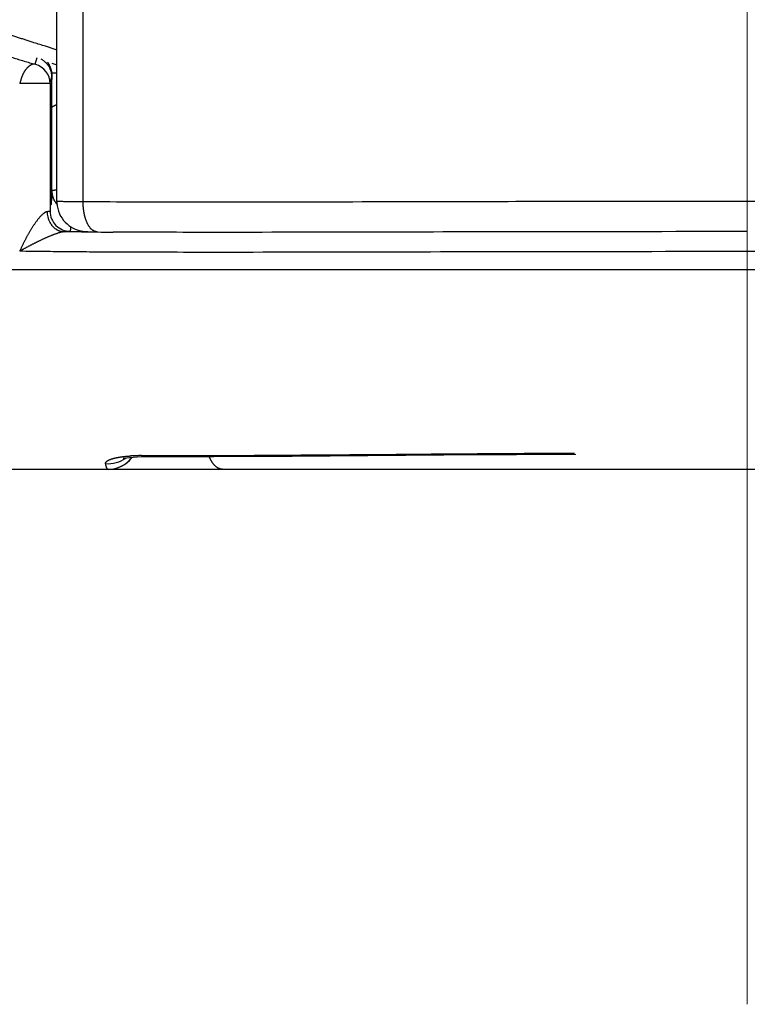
# Model space of a CAD drawing. Header units: millimetres. Extents: x 0 to 1071, y 0 to 742.
# Tile 115 of 128: x 693 to 700, y 361 to 371. Entities that reach past the tile are written whole.
import ezdxf

# ---------------------------------------------------------------- set-up
doc = ezdxf.new("R2010")
doc.units = ezdxf.units.MM
doc.header["$LTSCALE"] = 0.454724
doc.linetypes.add('CENTER', pattern=[50.8, 31.75, -6.35, 6.35, -6.35])
doc.layers.add('NoLayerName_001', color=7, linetype='Continuous')

msp = doc.modelspace()

# ---------------------------------------------------------------- linework, layer by layer
at = {"layer": 'NoLayerName_001', "color": 4, "linetype": 'CENTER', "lineweight": 13}
msp.add_line((700, 361.25), (700, 560), dxfattribs=at)
at = {"layer": 'NoLayerName_001', "color": 60, "linetype": 'Continuous', "lineweight": 25}
for p, q in [((693.1, 369.279), (693.1, 395.35)), ((693.363, 369.2757), (693.363, 389.85)), ((692.8845, 370.6506), (692.9019, 370.7178)), ((693.0488, 370.6608), (693.1, 370.646)), ((693.0519, 370.5435), (693.0523, 370.5624)), ((693.0326, 370.4575), (692.7288, 370.4575)), ((693.0326, 370.4575), (693.0413, 370.4911)), ((693.0326, 370.4575), (693.0326, 369.1812)), ((693.0413, 370.4911), (693.05, 370.5247)), ((693.05, 370.5247), (693.05, 370.5)), ((693.05, 370.2126), (693.0502, 370.2672)), ((693.0502, 370.2672), (693.0505, 370.3217)), ((693.05, 369.3837), (693.05, 370.2126)), ((693.3465, 368.9749), (693.1737, 368.9766)), ((689.0935, 368.6), (710.9065, 368.6)), ((693.9463, 366.7371), (693.9837, 366.7371)), ((693.9515, 366.7272), (693.9839, 366.7274)), ((693.9837, 366.7371), (694.1437, 366.737)), ((696.9671, 366.7436), (697.6948, 366.7483)), ((697.6948, 366.7483), (698.2858, 366.7514)), ((711, 366.6), (689, 366.6)), ((693.762, 366.6402), (693.7846, 366.6546))]:
    msp.add_line(p, q, dxfattribs=at)
for points in [[(693.1, 369.279), (693.1003, 369.2647), (693.1031, 369.2359), (693.1085, 369.2081)], [(693.1085, 369.2081), (693.1163, 369.1815), (693.1262, 369.1563), (693.1381, 369.1326), (693.1518, 369.1105), (693.1671, 369.0899), (693.1838, 369.071), (693.2019, 369.0537), (693.221, 369.0382), (693.241, 369.0245), (693.2615, 369.0128), (693.2819, 369.0031), (693.3022, 368.9953), (693.3225, 368.989), (693.3417, 368.9845), (693.3593, 368.9815), (693.3749, 368.9796), (693.3872, 368.9786), (693.3987, 368.9779), (693.4111, 368.9773), (693.4251, 368.9769), (693.4415, 368.9765), (693.4604, 368.9761), (693.5029, 368.9757)], [(693.7698, 366.7106), (693.764, 366.7083), (693.7662, 366.7089), (693.7775, 366.7117)], [(693.7775, 366.7117), (693.7976, 366.7155), (693.826, 366.7195), (693.8618, 366.723), (693.904, 366.7257), (693.9515, 366.7272)], [(693.8248, 366.6885), (693.8421, 366.7075), (693.8534, 366.7222)], [(693.9838, 366.7274), (694.6695, 366.7285), (695.45, 366.7327), (696.9671, 366.7436)], [(693.612, 366.6), (693.6265, 366.6004), (693.6561, 366.6033), (693.6847, 366.6089), (693.7119, 366.6171), (693.7377, 366.6276), (693.762, 366.6402)], [(693.7846, 366.6546), (693.8055, 366.6708), (693.8248, 366.6885)]]:
    msp.add_lwpolyline(points, dxfattribs=at)
for centre, radius, start, end in [((692.8327, 370.4575), 0.1999, 359.99554, 74.97827), ((692.8486, 370.5221), 0.2028, 53.39344, 62.45745), ((692.8481, 370.5242), 0.2019, 12.49559, 24.86434), ((692.8498, 370.5244), 0.2002, 0.07231, 12.54769), ((692.7875, 370.5304), 0.2624, 6.86831, 8.86105), ((682.8333, 370.9051), 10.2248, 357.89415, 358.07938), ((693.167, 367.4343), 3.1298, 91.23917, 92.1002), ((687.3187, 369.6347), 5.7368, 357.15085, 357.49295), ((693.2368, 369.1791), 0.2337, 180.64473, 193.3726), ((693.2327, 369.1813), 0.2, 180.03202, 270.05113), ((694.2937, 479.6034), 110.6326, 269.509439, 269.673281), ((693.6137, 366.9588), 0.3021, 264.93482, 305.34696), ((693.612, 366.9), 0.3, 270, 323.50523), ((693.9339, 365.112), 1.6249, 91.53481, 93.31094), ((693.9434, 364.7981), 1.939, 89.91335, 91.5656)]:
    msp.add_arc(centre, radius, start, end, dxfattribs=at)
for points, knots in [([(691.3277, 371.4305), (691.3425, 371.4178), (691.372, 371.3922), (691.4173, 371.3553), (691.4633, 371.3191), (691.5101, 371.2839), (691.5576, 371.2495), (691.6056, 371.2161), (691.6543, 371.1835), (691.7036, 371.1518), (691.7534, 371.121), (691.8037, 371.0911), (691.8544, 371.0619), (691.9057, 371.0337), (691.9574, 371.0062), (692.0095, 370.9796), (692.062, 370.9538), (692.1149, 370.9288), (692.1682, 370.9046), (692.2218, 370.8811), (692.2757, 370.8584), (692.3299, 370.8363), (692.3844, 370.815), (692.4392, 370.7943), (692.4942, 370.7743), (692.5494, 370.7549), (692.6048, 370.7361), (692.6604, 370.7179), (692.7162, 370.7002), (692.7721, 370.6831), (692.8282, 370.6665), (692.8658, 370.656), (692.8845, 370.6506)], [0, 0, 0, 0, 0.058502, 0.117022, 0.175559, 0.234111, 0.292676, 0.351247, 0.409816, 0.468375, 0.526921, 0.585458, 0.643989, 0.702515, 0.761039, 0.819559, 0.878076, 0.936589, 0.995103, 1.053619, 1.112139, 1.170662, 1.229188, 1.287713, 1.346235, 1.404752, 1.463267, 1.521779, 1.580289, 1.638797, 1.697301, 1.755799, 1.755799, 1.755799, 1.755799]), ([(693.1, 370.789), (693.0943, 370.7924), (693.0832, 370.8), (693.0638, 370.806), (693.0448, 370.8127), (693.0256, 370.8189), (693.0064, 370.8251), (692.955, 370.8412), (692.897, 370.8589), (692.8392, 370.8771), (692.8136, 370.8853), (692.7943, 370.8914), (692.7751, 370.8976), (692.7559, 370.9039), (692.7367, 370.9102), (692.7176, 370.9165), (692.6984, 370.9229), (692.6793, 370.9294), (692.6602, 370.9359), (692.6411, 370.9425), (692.622, 370.9491), (692.6029, 370.9558), (692.5839, 370.9626), (692.5649, 370.9694), (692.5459, 370.9763), (692.527, 370.9833), (692.508, 370.9903), (692.4891, 370.9974), (692.4702, 371.0046), (692.4514, 371.0118), (692.4326, 371.0192), (692.4138, 371.0266), (692.395, 371.034), (692.3763, 371.0416), (692.3576, 371.0492), (692.3389, 371.0569), (692.3203, 371.0647), (692.3017, 371.0726), (692.2831, 371.0806), (692.2646, 371.0886), (692.2523, 371.0941), (692.2461, 371.0968)], [0, 0, 0, 0, 0.0198971, 0.0400826, 0.0602906, 0.080481, 0.1006751, 0.1208729, 0.2420466, 0.2824381, 0.3026338, 0.3228294, 0.343025, 0.3632206, 0.3834161, 0.4036117, 0.4238074, 0.4440031, 0.4641989, 0.4843947, 0.5045906, 0.5247866, 0.5449826, 0.5651786, 0.5853745, 0.6055703, 0.6257659, 0.6459614, 0.6661569, 0.6863524, 0.7065483, 0.7267446, 0.7469415, 0.7671393, 0.787338, 0.8075375, 0.8277375, 0.847938, 0.8681387, 0.8883396, 0.9085405, 0.9085405, 0.9085405, 0.9085405]), ([(692.8845, 370.6506), (692.8826, 370.651), (692.8787, 370.6518), (692.8727, 370.6522), (692.8666, 370.652), (692.8607, 370.6512), (692.8549, 370.6498), (692.8492, 370.6478), (692.8437, 370.6454), (692.8384, 370.6426), (692.8332, 370.6396), (692.8283, 370.6362), (692.8235, 370.6327), (692.8188, 370.6289), (692.8143, 370.625), (692.81, 370.6209), (692.8057, 370.6167), (692.8016, 370.6124), (692.7976, 370.6079), (692.7938, 370.6034), (692.79, 370.5987), (692.7864, 370.594), (692.7829, 370.5892), (692.7795, 370.5843), (692.7762, 370.5793), (692.773, 370.5743), (692.7699, 370.5691), (692.767, 370.5639), (692.7641, 370.5587), (692.7614, 370.5534), (692.7588, 370.548), (692.7563, 370.5426), (692.754, 370.5371), (692.7518, 370.5316), (692.7497, 370.526), (692.7477, 370.5204), (692.7458, 370.5147), (692.744, 370.509), (692.7422, 370.5033), (692.7405, 370.4976), (692.7394, 370.4938), (692.7389, 370.4919)], [0, 0, 0, 0, 0.0059789, 0.0119849, 0.017999, 0.0239991, 0.0299816, 0.0359672, 0.0419619, 0.0479547, 0.0539341, 0.0599074, 0.0658804, 0.0718545, 0.0778274, 0.0837975, 0.0897668, 0.0957365, 0.1017065, 0.1076763, 0.1136445, 0.1196117, 0.1255789, 0.1315467, 0.1375157, 0.1434863, 0.1494586, 0.1554317, 0.1614044, 0.1673755, 0.1733441, 0.1793093, 0.1852704, 0.1912274, 0.1971832, 0.2031401, 0.2090996, 0.2150625, 0.2210291, 0.226999, 0.2329716, 0.2329716, 0.2329716, 0.2329716]), ([(692.9696, 370.6849), (692.9713, 370.6836), (692.9748, 370.681), (692.9798, 370.6768), (692.9848, 370.6724), (692.9895, 370.6679), (692.9942, 370.6632), (692.9987, 370.6584), (693.003, 370.6534), (693.0072, 370.6483), (693.0112, 370.643), (693.015, 370.6376), (693.0187, 370.6321), (693.0221, 370.6265), (693.0254, 370.6208), (693.0285, 370.615), (693.0303, 370.6111), (693.0313, 370.6091)], [0, 0, 0, 0, 0.00652643, 0.01307522, 0.01964345, 0.02622792, 0.03282525, 0.03943188, 0.04604414, 0.0526583, 0.05927058, 0.06587726, 0.07247464, 0.07905918, 0.08562746, 0.0921763, 0.09870275, 0.09870275, 0.09870275, 0.09870275]), ([(693.0054, 370.6735), (693.0065, 370.672), (693.0087, 370.669), (693.0118, 370.6643), (693.0147, 370.6596), (693.0176, 370.6548), (693.0203, 370.65), (693.0229, 370.645), (693.0254, 370.64), (693.0278, 370.635), (693.0301, 370.6299), (693.0322, 370.6247), (693.0342, 370.6195), (693.0361, 370.6142), (693.0379, 370.6089), (693.0395, 370.6035), (693.041, 370.5982), (693.0424, 370.5927), (693.0437, 370.5873), (693.0449, 370.5818), (693.0459, 370.5764), (693.0465, 370.5727), (693.0468, 370.5709)], [0, 0, 0, 0, 0.0055659, 0.0111328, 0.0167015, 0.0222728, 0.0278474, 0.0334261, 0.0390091, 0.0445962, 0.0501871, 0.055781, 0.0613772, 0.066975, 0.0725733, 0.0781713, 0.0837677, 0.0893614, 0.0949512, 0.1005358, 0.1061138, 0.111684, 0.111684, 0.111684, 0.111684]), ([(693.0505, 370.3217), (693.0507, 370.3697), (693.0509, 370.4289), (693.0514, 370.4954), (693.0516, 370.5213), (693.0518, 370.5361), (693.0519, 370.5435)], [0, 0, 0, 0, 0.1441652, 0.177434, 0.1996131, 0.2217922, 0.2217922, 0.2217922, 0.2217922]), ([(692.7389, 370.4919), (692.7372, 370.4861), (692.735, 370.4785), (692.7322, 370.4689), (692.7305, 370.4632), (692.7294, 370.4594), (692.7288, 370.4575)], [0, 0, 0, 0, 0.0179227, 0.02389469, 0.02986376, 0.03582919, 0.03582919, 0.03582919, 0.03582919]), ([(693.05, 370.2126), (693.0501, 370.2134), (693.0502, 370.2151), (693.0509, 370.2175), (693.0519, 370.2198), (693.0533, 370.222), (693.0549, 370.2241), (693.0567, 370.2261), (693.0586, 370.228), (693.0607, 370.2298), (693.0628, 370.2314), (693.065, 370.2329), (693.0671, 370.2343), (693.0693, 370.2355), (693.0716, 370.2367), (693.0738, 370.2378), (693.0761, 370.2389), (693.0783, 370.2399), (693.0807, 370.2408), (693.083, 370.2418), (693.0853, 370.2427), (693.0877, 370.2436), (693.0901, 370.2444), (693.0925, 370.2453), (693.0949, 370.246), (693.0973, 370.2468), (693.0989, 370.2473), (693.0997, 370.2475)], [0, 0, 0, 0, 0.00249968, 0.00499146, 0.00751668, 0.010096, 0.0127328, 0.01541714, 0.01812926, 0.02084226, 0.02352406, 0.02614811, 0.02872079, 0.0312556, 0.0337648, 0.03625948, 0.03874957, 0.04124406, 0.0437495, 0.04626551, 0.04879001, 0.05132087, 0.05385593, 0.05639297, 0.05892977, 0.06146404, 0.0639935, 0.0639935, 0.0639935, 0.0639935]), ([(693.0518, 369.3855), (693.0516, 369.3854), (693.051, 369.3851), (693.0503, 369.3846), (693.0501, 369.384), (693.05, 369.3837)], [0, 0, 0, 0, 0.000910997, 0.001819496, 0.002646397, 0.002646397, 0.002646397, 0.002646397]), ([(693.05, 369.3837), (693.05, 369.3826), (693.05, 369.3804), (693.0501, 369.377), (693.0503, 369.3736), (693.0505, 369.3703), (693.0507, 369.3669), (693.0511, 369.3635), (693.0515, 369.3602), (693.0519, 369.3568), (693.0524, 369.3535), (693.0529, 369.3501), (693.0536, 369.3468), (693.0542, 369.3435), (693.0549, 369.3402), (693.0557, 369.3369), (693.0563, 369.3347), (693.0565, 369.3337)], [0, 0, 0, 0, 0.00336886, 0.00674072, 0.01011519, 0.01349186, 0.01687031, 0.02025009, 0.02363073, 0.02701175, 0.03039264, 0.0337729, 0.03715201, 0.04052943, 0.04390462, 0.04727704, 0.05064613, 0.05064613, 0.05064613, 0.05064613]), ([(693.0997, 369.3923), (693.0984, 369.3922), (693.0964, 369.3921), (693.0939, 369.3919), (693.0919, 369.3917), (693.09, 369.3916), (693.0881, 369.3914), (693.0861, 369.3913), (693.0842, 369.3911), (693.0823, 369.3909), (693.0803, 369.3907), (693.0784, 369.3905), (693.0765, 369.3903), (693.0746, 369.3901), (693.0726, 369.3898), (693.0707, 369.3896), (693.0688, 369.3893), (693.0669, 369.3891), (693.065, 369.3888), (693.0631, 369.3884), (693.0612, 369.3881), (693.0593, 369.3877), (693.0574, 369.3873), (693.0555, 369.3869), (693.0536, 369.3863), (693.0524, 369.3858), (693.0518, 369.3855)], [0, 0, 0, 0, 0.00387651, 0.00581559, 0.00775501, 0.00969463, 0.01163431, 0.01357391, 0.0155133, 0.01745238, 0.01939104, 0.02132919, 0.02326675, 0.02520365, 0.02713984, 0.0290753, 0.03101, 0.03294397, 0.0348778, 0.03681268, 0.03875002, 0.04069135, 0.04263839, 0.04458765, 0.0465288, 0.04846307, 0.04846307, 0.04846307, 0.04846307]), ([(693.0484, 369.3495), (693.0482, 369.346), (693.0479, 369.3391), (693.0473, 369.3287), (693.0467, 369.3183), (693.0462, 369.3096), (693.0458, 369.3027), (693.0455, 369.2975), (693.0451, 369.2923), (693.0448, 369.2871), (693.0444, 369.2819), (693.044, 369.2767), (693.0436, 369.2715), (693.0432, 369.2663), (693.0428, 369.2611), (693.0423, 369.2559), (693.0419, 369.2507), (693.0416, 369.2472), (693.0414, 369.2455)], [0, 0, 0, 0, 0.0104258, 0.0208517, 0.0312779, 0.0417045, 0.046918, 0.0521315, 0.0573451, 0.0625585, 0.0677719, 0.0729853, 0.0781985, 0.0834117, 0.0886247, 0.0938377, 0.0990507, 0.1042637, 0.1042637, 0.1042637, 0.1042637]), ([(693.0565, 369.3337), (693.0571, 369.3316), (693.0582, 369.3276), (693.0601, 369.3216), (693.0622, 369.3156), (693.0645, 369.3097), (693.0669, 369.3039), (693.0696, 369.2981), (693.0724, 369.2925), (693.0754, 369.2869), (693.0786, 369.2814), (693.0819, 369.276), (693.0854, 369.2707), (693.0891, 369.2656), (693.0929, 369.2605), (693.0969, 369.2556), (693.0997, 369.2525), (693.1011, 369.2509)], [0, 0, 0, 0, 0.00627218, 0.01256464, 0.01887452, 0.02519879, 0.03153429, 0.03787777, 0.04422591, 0.05057538, 0.05692286, 0.0632651, 0.06959891, 0.07592126, 0.08222927, 0.08852028, 0.09479186, 0.09479186, 0.09479186, 0.09479186]), ([(693.363, 369.2757), (693.3427, 369.2757), (693.3063, 369.2759), (693.2591, 369.2761), (693.224, 369.2764), (693.1984, 369.2766), (693.1782, 369.2768), (693.1633, 369.277), (693.1525, 369.2772), (693.1444, 369.2773), (693.135, 369.2775), (693.1269, 369.2777), (693.1188, 369.2779), (693.1134, 369.2782), (693.108, 369.2782), (693.104, 369.2785), (693.1014, 369.2789), (693.1, 369.279)], [0, 0, 0, 0, 0.0607004, 0.1092609, 0.1416352, 0.1659131, 0.1861465, 0.2023394, 0.2104348, 0.2185258, 0.2266103, 0.2387699, 0.2428177, 0.250852, 0.2550299, 0.2589251, 0.2630244, 0.2630244, 0.2630244, 0.2630244]), ([(693.3631, 369.2578), (693.3631, 369.2608), (693.3629, 369.2667), (693.363, 369.2727), (693.363, 369.2757)], [0, 0, 0, 0, 0.00891443, 0.01782692, 0.01782692, 0.01782692, 0.01782692]), ([(700, 369.2794), (699.2036, 369.2786), (697.4337, 369.2779), (695.4868, 369.2711), (694.1594, 369.2719), (693.7169, 369.2732), (693.4515, 369.2751), (693.363, 369.2757)], [0, 0, 0, 0, 2.389338, 5.309639, 5.840606, 6.37157, 6.637051, 6.637051, 6.637051, 6.637051]), ([(693.5029, 368.9757), (693.4999, 368.9759), (693.4939, 368.9761), (693.4852, 368.9781), (693.4766, 368.9809), (693.4685, 368.9847), (693.4608, 368.9893), (693.4536, 368.9946), (693.4468, 369.0004), (693.4404, 369.0067), (693.4345, 369.0134), (693.4289, 369.0204), (693.4237, 369.0276), (693.4188, 369.0351), (693.4141, 369.0427), (693.4098, 369.0505), (693.4058, 369.0584), (693.4019, 369.0665), (693.3983, 369.0747), (693.395, 369.0829), (693.3918, 369.0913), (693.3888, 369.0997), (693.3861, 369.1082), (693.3835, 369.1167), (693.3811, 369.1254), (693.3789, 369.134), (693.3768, 369.1427), (693.3749, 369.1515), (693.3732, 369.1603), (693.3716, 369.1691), (693.3701, 369.1779), (693.3688, 369.1867), (693.3676, 369.1956), (693.3666, 369.2044), (693.3657, 369.2133), (693.3649, 369.2222), (693.3642, 369.2311), (693.3637, 369.24), (693.3633, 369.2489), (693.3632, 369.2549), (693.3631, 369.2578)], [0, 0, 0, 0, 0.0089277, 0.0178999, 0.0268863, 0.035843, 0.0447857, 0.0537332, 0.0626767, 0.0716064, 0.080535, 0.0894678, 0.0983997, 0.1073238, 0.1162444, 0.1251655, 0.1340876, 0.1430086, 0.1519271, 0.1608459, 0.1697674, 0.1786933, 0.1876244, 0.1965612, 0.2055031, 0.2144493, 0.2233983, 0.2323478, 0.2412956, 0.2502389, 0.2591778, 0.2681127, 0.2770442, 0.2859728, 0.2948988, 0.3038225, 0.3127443, 0.3216641, 0.3305822, 0.3394985, 0.3394985, 0.3394985, 0.3394985]), ([(706.637, 369.2757), (706.5485, 369.2751), (706.2831, 369.2732), (705.8406, 369.2718), (703.7167, 369.2709), (701.7699, 369.2768), (700, 369.2794)], [0, 0, 0, 0, 0.265482, 0.796446, 1.327412, 6.637052, 6.637052, 6.637052, 6.637052]), ([(692.9745, 369.1642), (692.971, 369.1615), (692.9638, 369.1565), (692.954, 369.1477), (692.9446, 369.1386), (692.9357, 369.129), (692.9269, 369.1191), (692.9185, 369.1091), (692.9103, 369.0989), (692.9023, 369.0885), (692.8945, 369.078), (692.8868, 369.0674), (692.8792, 369.0567), (692.8718, 369.0459), (692.8646, 369.035), (692.8574, 369.024), (692.8504, 369.0129), (692.8435, 369.0018), (692.8367, 368.9906), (692.83, 368.9793), (692.8233, 368.968), (692.8168, 368.9566), (692.8104, 368.9452), (692.804, 368.9338), (692.7978, 368.9223), (692.7916, 368.9107), (692.7855, 368.8991), (692.7794, 368.8875), (692.7735, 368.8758), (692.7676, 368.8641), (692.7618, 368.8523), (692.7561, 368.8405), (692.7505, 368.8287), (692.7449, 368.8168), (692.7395, 368.8049), (692.7341, 368.793), (692.7305, 368.785), (692.7288, 368.781)], [0, 0, 0, 0, 0.0130945, 0.0262107, 0.0393579, 0.0525113, 0.0656386, 0.0787451, 0.091841, 0.1049336, 0.1180277, 0.1311252, 0.1442267, 0.1573322, 0.1704414, 0.1835536, 0.1966677, 0.2097822, 0.2228955, 0.2360059, 0.2491132, 0.2622182, 0.2753215, 0.2884236, 0.301525, 0.3146262, 0.3277276, 0.3408295, 0.3539322, 0.3670355, 0.3801393, 0.3932432, 0.406347, 0.4194506, 0.4325538, 0.4456563, 0.4587579, 0.4587579, 0.4587579, 0.4587579]), ([(693.003, 369.1765), (693.0025, 369.1765), (693.0014, 369.1764), (692.9999, 369.1761), (692.9984, 369.1758), (692.9968, 369.1754), (692.9953, 369.175), (692.9938, 369.1745), (692.9924, 369.174), (692.9909, 369.1734), (692.9894, 369.1728), (692.988, 369.1722), (692.9866, 369.1715), (692.9852, 369.1708), (692.9838, 369.17), (692.9824, 369.1692), (692.9811, 369.1684), (692.9797, 369.1676), (692.9784, 369.1668), (692.9771, 369.1659), (692.9758, 369.165), (692.9749, 369.1645), (692.9745, 369.1642)], [0, 0, 0, 0, 0.00156532, 0.00313219, 0.00470105, 0.00627088, 0.00783977, 0.00940764, 0.01097549, 0.01254408, 0.01411394, 0.01568538, 0.01725853, 0.01883332, 0.02040951, 0.02198669, 0.02356434, 0.02514178, 0.02671821, 0.02829275, 0.0298644, 0.03143209, 0.03143209, 0.03143209, 0.03143209]), ([(693.0326, 369.1812), (693.0325, 369.181), (693.0322, 369.1803), (693.031, 369.1801), (693.0299, 369.1798), (693.0289, 369.1796), (693.0279, 369.1794), (693.0269, 369.1791), (693.026, 369.179), (693.0251, 369.1788), (693.0241, 369.1786), (693.0231, 369.1785), (693.0222, 369.1784), (693.0212, 369.1782), (693.0202, 369.1781), (693.0191, 369.178), (693.0181, 369.1779), (693.0171, 369.1778), (693.0161, 369.1777), (693.015, 369.1776), (693.014, 369.1775), (693.013, 369.1774), (693.012, 369.1773), (693.011, 369.1772), (693.01, 369.1771), (693.009, 369.177), (693.008, 369.1769), (693.007, 369.1768), (693.006, 369.1767), (693.005, 369.1767), (693.004, 369.1766), (693.0033, 369.1765), (693.003, 369.1765)], [0, 0, 0, 0, 0.00091754, 0.00206424, 0.00324779, 0.00433587, 0.00534986, 0.00631362, 0.00725106, 0.00818612, 0.00913933, 0.01011333, 0.01110505, 0.01211137, 0.0131291, 0.01415505, 0.015186, 0.0162187, 0.01724987, 0.01827642, 0.01929743, 0.02031359, 0.02132561, 0.0223342, 0.02334009, 0.02434397, 0.02534658, 0.02634861, 0.0273508, 0.02835384, 0.02935845, 0.03036535, 0.03036535, 0.03036535, 0.03036535]), ([(693.0094, 369.1251), (693.0102, 369.122), (693.0117, 369.1159), (693.0145, 369.1068), (693.0177, 369.0977), (693.0213, 369.0888), (693.0253, 369.0801), (693.0296, 369.0715), (693.0344, 369.0631), (693.0395, 369.0549), (693.0449, 369.047), (693.0508, 369.0394), (693.057, 369.0321), (693.0635, 369.0251), (693.0704, 369.0185), (693.0776, 369.0123), (693.0852, 369.0065), (693.093, 369.0012), (693.1012, 368.9963), (693.1096, 368.9919), (693.1182, 368.988), (693.1271, 368.9847), (693.1362, 368.9819), (693.1455, 368.9796), (693.1548, 368.9779), (693.1643, 368.9768), (693.1706, 368.9767), (693.1737, 368.9765)], [0, 0, 0, 0, 0.0094745, 0.0190039, 0.0285767, 0.0381813, 0.047807, 0.0574433, 0.067081, 0.0767117, 0.0863286, 0.0959265, 0.105502, 0.115054, 0.1245837, 0.1340948, 0.1435911, 0.1530767, 0.162557, 0.1720389, 0.1815306, 0.1910393, 0.2005576, 0.210073, 0.219575, 0.2290559, 0.2385112, 0.2385112, 0.2385112, 0.2385112]), ([(693.1737, 368.9765), (693.1701, 368.9762), (693.1629, 368.9758), (693.1522, 368.9736), (693.1417, 368.9711), (693.1312, 368.9683), (693.1208, 368.9653), (693.1104, 368.962), (693.1002, 368.9585), (693.0899, 368.9549), (693.0797, 368.9512), (693.0696, 368.9474), (693.0595, 368.9434), (693.0494, 368.9394), (693.0393, 368.9354), (693.0293, 368.9312), (693.0193, 368.927), (693.0093, 368.9227), (692.9994, 368.9184), (692.9895, 368.914), (692.9796, 368.9096), (692.9697, 368.9051), (692.9598, 368.9006), (692.95, 368.8961), (692.9402, 368.8914), (692.9304, 368.8868), (692.9206, 368.8821), (692.9108, 368.8774), (692.9011, 368.8726), (692.8914, 368.8678), (692.8817, 368.863), (692.872, 368.8581), (692.8623, 368.8532), (692.8527, 368.8483), (692.843, 368.8433), (692.8334, 368.8383), (692.8238, 368.8332), (692.8142, 368.8282), (692.8047, 368.8231), (692.7951, 368.8179), (692.7888, 368.8145), (692.7856, 368.8127)], [0, 0, 0, 0, 0.0108401, 0.0217099, 0.0325678, 0.0434096, 0.0542477, 0.0650883, 0.075933, 0.0867817, 0.0976333, 0.1084859, 0.1193364, 0.1301841, 0.1410295, 0.1518735, 0.1627167, 0.1735597, 0.1844031, 0.195247, 0.2060915, 0.2169364, 0.2277817, 0.2386271, 0.2494724, 0.2603177, 0.2711629, 0.282008, 0.2928531, 0.3036982, 0.3145434, 0.3253886, 0.3362338, 0.3470791, 0.3579243, 0.3687696, 0.3796149, 0.3904602, 0.4013055, 0.4121507, 0.4229959, 0.4229959, 0.4229959, 0.4229959]), ([(693.2329, 368.9813), (693.2324, 368.9811), (693.2316, 368.9805), (693.2301, 368.9803), (693.2287, 368.98), (693.2272, 368.9798), (693.2257, 368.9796), (693.2242, 368.9794), (693.2227, 368.9793), (693.2212, 368.9792), (693.2198, 368.979), (693.2183, 368.9789), (693.2168, 368.9788), (693.2153, 368.9787), (693.2139, 368.9786), (693.2124, 368.9784), (693.2109, 368.9783), (693.2094, 368.9783), (693.2079, 368.9782), (693.2064, 368.9781), (693.2045, 368.978), (693.202, 368.9778), (693.199, 368.9777), (693.196, 368.9775), (693.1925, 368.9774), (693.1886, 368.9772), (693.1841, 368.977), (693.1797, 368.9768), (693.1762, 368.9767), (693.1742, 368.9766), (693.1737, 368.9766)], [0, 0, 0, 0, 0.00151885, 0.00304005, 0.00443495, 0.0058893, 0.0073948, 0.00891595, 0.01042329, 0.01191505, 0.01339663, 0.01487339, 0.01635058, 0.0178305, 0.01931298, 0.02079771, 0.02228442, 0.02377279, 0.02526254, 0.02675335, 0.02824493, 0.03122916, 0.03421275, 0.03719375, 0.04017223, 0.04463641, 0.04909797, 0.05355872, 0.05802049, 0.05950828, 0.05950828, 0.05950828, 0.05950828]), ([(693.2375, 369.0269), (693.2374, 369.0262), (693.2373, 369.0246), (693.2372, 369.0223), (693.237, 369.02), (693.2369, 369.0178), (693.2367, 369.0155), (693.2365, 369.0132), (693.2363, 369.0109), (693.2361, 369.0086), (693.2359, 369.0063), (693.2357, 369.004), (693.2355, 369.0018), (693.2352, 368.9995), (693.235, 368.9972), (693.2347, 368.9949), (693.2344, 368.9926), (693.2341, 368.9904), (693.2338, 368.9881), (693.2335, 368.9858), (693.2332, 368.9835), (693.233, 368.982), (693.2329, 368.9813)], [0, 0, 0, 0, 0.00229367, 0.00458732, 0.00688097, 0.00917467, 0.01146846, 0.0137624, 0.01605652, 0.01835078, 0.02064515, 0.02293956, 0.02523399, 0.0275284, 0.02982275, 0.03211703, 0.03441122, 0.03670531, 0.0389993, 0.04129318, 0.04358698, 0.0458807, 0.0458807, 0.0458807, 0.0458807]), ([(700, 368.9776), (699.2395, 368.9768), (697.4651, 368.9761), (695.5217, 368.9693), (694.1698, 368.9702), (693.8318, 368.972), (693.6628, 368.9727)], [0, 0, 0, 0, 2.28138, 5.32322, 5.830194, 6.337167, 6.337167, 6.337167, 6.337167]), ([(692.7856, 368.8127), (692.7824, 368.811), (692.7761, 368.8075), (692.7666, 368.8023), (692.7571, 368.797), (692.7476, 368.7917), (692.7382, 368.7864), (692.7319, 368.7828), (692.7288, 368.781)], [0, 0, 0, 0, 0.01084508, 0.02169007, 0.03253494, 0.04337969, 0.0542243, 0.06506874, 0.06506874, 0.06506874, 0.06506874]), ([(700, 368.7776), (699.2729, 368.7769), (697.4955, 368.7764), (695.5565, 368.7694), (694.183, 368.7703), (693.779, 368.7714), (693.4559, 368.7732), (693.2135, 368.7751), (692.9711, 368.7775), (692.8096, 368.7799), (692.7288, 368.781)], [0, 0, 0, 0, 2.181379, 5.332257, 5.817014, 6.301774, 6.544151, 6.786527, 7.028902, 7.271277, 7.271277, 7.271277, 7.271277]), ([(707.2712, 368.781), (707.1904, 368.7799), (707.0289, 368.7776), (706.7865, 368.7751), (706.5441, 368.7732), (706.221, 368.7714), (705.817, 368.7703), (705.0899, 368.7698), (703.2317, 368.7729), (701.4543, 368.7775), (700.0808, 368.7776), (700, 368.7776)], [0, 0, 0, 0, 0.242375, 0.48475, 0.727126, 0.969504, 1.454263, 1.939021, 3.150897, 7.028902, 7.271278, 7.271278, 7.271278, 7.271278]), ([(693.587, 366.6578), (693.587, 366.6592), (693.5865, 366.6621), (693.5875, 366.6664), (693.5893, 366.6703), (693.5918, 366.6739), (693.5947, 366.677), (693.5978, 366.6799), (693.6012, 366.6826), (693.6047, 366.685), (693.6083, 366.6873), (693.612, 366.6894), (693.6157, 366.6914), (693.6196, 366.6933), (693.6235, 366.6951), (693.6274, 366.6968), (693.6313, 366.6984), (693.6353, 366.7), (693.6393, 366.7014), (693.6433, 366.7028), (693.6474, 366.7042), (693.6514, 366.7055), (693.6555, 366.7067), (693.6596, 366.7079), (693.6637, 366.7091), (693.6678, 366.7102), (693.672, 366.7113), (693.6761, 366.7123), (693.6803, 366.7133), (693.6844, 366.7143), (693.6886, 366.7152), (693.6927, 366.7161), (693.6969, 366.717), (693.7011, 366.7178), (693.7053, 366.7187), (693.7095, 366.7195), (693.7137, 366.7202), (693.7179, 366.721), (693.7221, 366.7217), (693.7263, 366.7224), (693.7291, 366.7228), (693.7305, 366.723)], [0, 0, 0, 0, 0.0042825, 0.0086163, 0.0129109, 0.0171958, 0.0214989, 0.0257843, 0.0300554, 0.0343241, 0.0385924, 0.0428592, 0.0471266, 0.0513956, 0.0556656, 0.0599348, 0.0642021, 0.0684684, 0.0727344, 0.0770004, 0.0812663, 0.085532, 0.0897974, 0.0940627, 0.0983281, 0.1025937, 0.1068595, 0.1111255, 0.1153916, 0.1196576, 0.1239236, 0.1281898, 0.1324561, 0.1367226, 0.1409894, 0.1452564, 0.1495236, 0.1537911, 0.1580586, 0.1623263, 0.1665939, 0.1665939, 0.1665939, 0.1665939]), ([(693.7305, 366.723), (693.7319, 366.7233), (693.7347, 366.7237), (693.739, 366.7243), (693.7432, 366.7249), (693.7474, 366.7255), (693.7516, 366.7261), (693.7544, 366.7264), (693.7559, 366.7266)], [0, 0, 0, 0, 0.00426754, 0.00853488, 0.01280189, 0.01706843, 0.02133435, 0.02559951, 0.02559951, 0.02559951, 0.02559951]), ([(693.7559, 366.7266), (693.7573, 366.7268), (693.7601, 366.7272), (693.7642, 366.7277), (693.7684, 366.7282), (693.7727, 366.7286), (693.7769, 366.7291), (693.7811, 366.7295), (693.7853, 366.73), (693.7895, 366.7304), (693.7937, 366.7308), (693.7979, 366.7312), (693.8021, 366.7315), (693.8063, 366.7319), (693.8105, 366.7322), (693.8147, 366.7326), (693.819, 366.7329), (693.8232, 366.7332), (693.8274, 366.7335), (693.8316, 366.7337), (693.8358, 366.734), (693.8387, 366.7342), (693.8401, 366.7342)], [0, 0, 0, 0, 0.00422789, 0.00845579, 0.01268374, 0.01691174, 0.02113981, 0.02536795, 0.02959616, 0.03382444, 0.03805279, 0.04228119, 0.04650965, 0.05073814, 0.05496665, 0.05919517, 0.06342366, 0.06765211, 0.07188049, 0.07610877, 0.08033692, 0.0845649, 0.0845649, 0.0845649, 0.0845649]), ([(693.9463, 366.7371), (693.9469, 366.7368), (693.948, 366.7362), (693.9498, 366.7354), (693.9516, 366.7345), (693.9533, 366.7338), (693.9551, 366.733), (693.957, 366.7324), (693.9588, 366.7317), (693.9607, 366.7311), (693.9626, 366.7305), (693.9645, 366.73), (693.9664, 366.7296), (693.9683, 366.7291), (693.9702, 366.7288), (693.9721, 366.7284), (693.9741, 366.7281), (693.976, 366.7279), (693.978, 366.7277), (693.9799, 366.7276), (693.9819, 366.7275), (693.9832, 366.7275), (693.9838, 366.7275)], [0, 0, 0, 0, 0.00194727, 0.00389438, 0.00584205, 0.00779105, 0.00974226, 0.01169648, 0.01365357, 0.01561294, 0.01757401, 0.01953622, 0.02149904, 0.02346193, 0.02542442, 0.02738604, 0.02934635, 0.03130499, 0.03326159, 0.03521588, 0.03716759, 0.03911655, 0.03911655, 0.03911655, 0.03911655]), ([(694.1437, 366.737), (694.2813, 366.7373), (694.5566, 366.7376), (695.1071, 366.7403), (696.1394, 366.7479), (697.2404, 366.7575), (698.0662, 366.7618), (698.2727, 366.763)], [0, 0, 0, 0, 0.412909, 0.825819, 1.651643, 3.509741, 4.129106, 4.129106, 4.129106, 4.129106]), ([(694.7594, 366.6), (694.7572, 366.6001), (694.7528, 366.6001), (694.7462, 366.6009), (694.7397, 366.6021), (694.7332, 366.6037), (694.7269, 366.6058), (694.7207, 366.6082), (694.7147, 366.611), (694.7088, 366.6141), (694.7032, 366.6176), (694.6977, 366.6213), (694.6924, 366.6253), (694.6873, 366.6296), (694.6824, 366.634), (694.6777, 366.6386), (694.6731, 366.6434), (694.6687, 366.6484), (694.6645, 366.6535), (694.6605, 366.6587), (694.6566, 366.664), (694.6529, 366.6695), (694.6493, 366.675), (694.6458, 366.6807), (694.6425, 366.6864), (694.6393, 366.6922), (694.6363, 366.6981), (694.6334, 366.704), (694.6306, 366.71), (694.6279, 366.716), (694.6254, 366.7221), (694.6238, 366.7262), (694.623, 366.7282)], [0, 0, 0, 0, 0.0066012, 0.0132228, 0.0198636, 0.0265182, 0.0331778, 0.0398307, 0.0464666, 0.0530907, 0.0597114, 0.0663334, 0.0729581, 0.0795839, 0.0862062, 0.0928204, 0.0994294, 0.1060367, 0.1126449, 0.1192551, 0.1258673, 0.1324804, 0.1390926, 0.1457018, 0.1523087, 0.1589144, 0.1655192, 0.1721233, 0.1787264, 0.185328, 0.1919271, 0.1985226, 0.1985226, 0.1985226, 0.1985226]), ([(693.612, 366.6), (693.6112, 366.6002), (693.6094, 366.6003), (693.6071, 366.6019), (693.6051, 366.6037), (693.6034, 366.6058), (693.602, 366.608), (693.6008, 366.6103), (693.5997, 366.6127), (693.5987, 366.6151), (693.5978, 366.6175), (693.5969, 366.62), (693.596, 366.6224), (693.5952, 366.6249), (693.5944, 366.6274), (693.5937, 366.6299), (693.5929, 366.6324), (693.5922, 366.6349), (693.5916, 366.6374), (693.5909, 366.6399), (693.5903, 366.6425), (693.5897, 366.645), (693.5892, 366.6476), (693.5886, 366.6501), (693.5881, 366.6527), (693.5875, 366.6552), (693.5872, 366.657), (693.587, 366.6578)], [0, 0, 0, 0, 0.00257306, 0.00525613, 0.00800189, 0.01067295, 0.01328981, 0.01588671, 0.01848076, 0.02107662, 0.02367376, 0.02627247, 0.02887309, 0.03147582, 0.03408077, 0.0366879, 0.0392971, 0.04190815, 0.04452076, 0.04713452, 0.04974899, 0.05236364, 0.05497788, 0.05759107, 0.06020252, 0.06281151, 0.06541726, 0.06541726, 0.06541726, 0.06541726])]:
    msp.add_open_spline(points, degree=3, knots=knots, dxfattribs=at)

doc.saveas('drawing.dxf')
